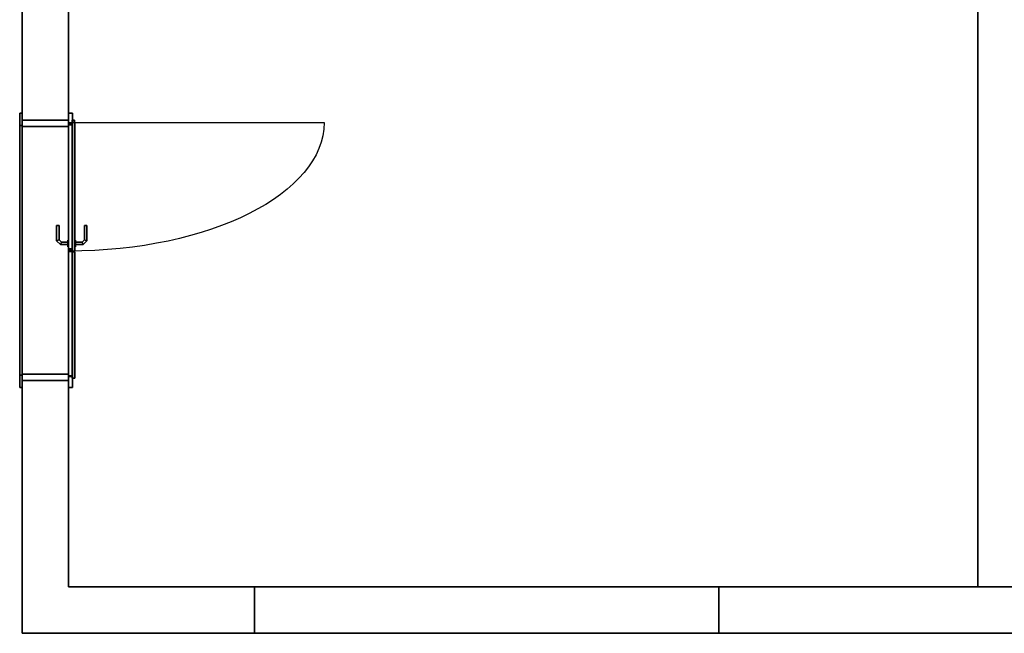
# Model space of a CAD drawing. Header units: millimetres. Extents: x -688 to 12208, y -2766 to 5158.
# Tile 1 of 3: x -688 to 5670, y -2766 to 1196. Entities that reach past the tile are written whole.
import ezdxf
from ezdxf.enums import TextEntityAlignment as Align

# ---------------------------------------------------------------- set-up
doc = ezdxf.new("R2010")
doc.units = ezdxf.units.MM
doc.header["$LTSCALE"] = 300
doc.layers.get('0').update_dxf_attribs({"color": 43, "linetype": 'CONTINUOUS'})
for name, color, linetype in [('FLR-CBAT', 7, 'CONTINUOUS'), ('flr-plan', 7, 'CONTINUOUS'), ('FLR-TUOE', 1, 'CONTINUOUS'), ('FLR-XBAT', 7, 'CONTINUOUS'), ('KCAD', 43, 'CONTINUOUS'), ('KON5', 6, 'CONTINUOUS'), ('RND-TUBA', 7, 'CONTINUOUS'), ('RND-TUBL', 30, 'CONTINUOUS'), ('RND-TUDR', 7, 'CONTINUOUS'), ('RND-TUGL', 7, 'CONTINUOUS'), ('RND-TUST', 7, 'CONTINUOUS'), ('RND-WALS', 7, 'CONTINUOUS'), ('STRUNIT', 7, 'CONTINUOUS'), ('WALLDATA', 7, 'CONTINUOUS')]:
    doc.layers.add(name, color=color, linetype=linetype)
doc.styles.add('KCAD', font='arial.ttf', dxfattribs={"width": 0.8, "height": 30})

# ---------------------------------------------------------------- blocks, each defined once
blk = doc.blocks.new('BGGEN12ARKOQR1N9M', base_point=(0, -300))
at = {"color": 250}
blk.add_line((0, 0), (0, 0), dxfattribs=at)
at = {"layer": 'RND-WALS', "linetype": 'Continuous', "invisible_edges": 5}
for points in [[(0, 0), (0, 0, 50), (3000, 0, 50), (3000, 0)], [(0, -300), (0, -300, 50), (3000, -300, 50), (3000, -300)]]:
    blk.add_3dface(points, dxfattribs=at)
at = {"layer": 'RND-WALS', "linetype": 'Continuous'}
for points in [[(0, 0, 50), (3000, 0, 50), (3000, -300, 50), (0, -300, 50)], [(0, 0, 2550), (3000, 0, 2550), (3000, -300, 2550), (0, -300, 2550)], [(0, 0, 50), (0, 0, 2550), (0, -300, 2550), (0, -300, 50)], [(3000, 0, 50), (3000, 0, 2550), (3000, -300, 2550), (3000, -300, 50)]]:
    blk.add_3dface(points, dxfattribs=at)
at = {"layer": 'FLR-CBAT', "extrusion": (0, -1, 2e-16), "style": 'KCAD', "width": 0.8, "flags": 1}
for tag, p in [('KCB10', (1501.9, 1213.2)), ('KCB11', (1501.9, 1213.2)), ('KCB12', (1501.9, 1213.2)), ('KCB2', (1500, 1275)), ('KCB3', (1500.4, 1293.2)), ('KCB4', (1500.4, 1293.2)), ('KCB5', (1500.4, 1293.2)), ('KCB8', (1501.9, 1213.2)), ('KCB9', (1501.9, 1213.2))]:
    blk.add_attdef(tag, text='', height=50, dxfattribs=at).set_placement(p, align=Align.CENTER)
at = {"layer": 'FLR-CBAT', "extrusion": (0, -1, 2e-16), "style": 'KCAD', "width": 0.8}
blk.add_attdef('KCB6', text='', height=50, dxfattribs=at).set_placement((1500.4, 1293.2), align=Align.CENTER)
at = {"layer": 'FLR-CBAT', "style": 'KCAD', "width": 0.8, "flags": 1}
blk.add_attdef('KCB1', (3000, -300, 2550), '', height=50, dxfattribs=at)
at = {"layer": 'FLR-XBAT', "extrusion": (0, -1, 2e-16), "style": 'KCAD', "width": 0.8}
blk.add_attdef('KCB7', text='', height=50, dxfattribs=at).set_placement((1501.9, 1213.2), align=Align.CENTER)
blk = doc.blocks.new('GEN12ARKORGEII1')
at = {"layer": 'RND-TUST'}
for points in [[(0, 300, 2340), (0, 0, 2340), (0, 0, 2300), (0, 300, 2300)], [(1680, 300, 2340), (0, 300, 2340), (0, 300, 2300), (1680, 300, 2300)], [(1680, 0, 2300), (1680, 300, 2300), (0, 300, 2300), (0, 0, 2300)], [(1680, 0, 2340), (1680, 300, 2340), (0, 300, 2340), (0, 0, 2340)], [(0, 300, 2300), (0, 0, 2300), (40, 0, 2300), (40, 300, 2300)], [(0, 300), (0, 300, 2300), (40, 300, 2300), (40, 300)], [(0, 0), (0, 300), (40, 300), (40, 0)], [(0, 0), (0, 300), (0, 300, 2300), (0, 0, 2300)], [(40, 0), (40, 300), (40, 300, 2300), (40, 0, 2300)], [(1680, 300, 2300), (1680, 0, 2300), (1640, 0, 2300), (1640, 300, 2300)], [(1680, 300), (1680, 300, 2300), (1640, 300, 2300), (1640, 300)], [(1680, 0), (1680, 300), (1640, 300), (1640, 0)], [(1640, 0), (1640, 300), (1640, 300, 2300), (1640, 0, 2300)], [(1680, 0, 2340), (1680, 300, 2340), (1680, 300, 2300), (1680, 0, 2300)], [(1680, 0), (1680, 300), (1680, 300, 2300), (1680, 0, 2300)], [(0, 0, 2340), (1680, 0, 2340), (1680, 0, 2300), (0, 0, 2300)], [(0, 0, 2300), (0, 0), (40, 0), (40, 0, 2300)], [(1680, 0, 2300), (1680, 0), (1640, 0), (1640, 0, 2300)]]:
    blk.add_3dface(points, dxfattribs=at)
at = {"layer": 'STRUNIT'}
blk.add_line((0, 0), (0, 0), dxfattribs=at)
blk = doc.blocks.new('GEN12ARKORGEJV7')
at = {"layer": 'RND-TUST'}
for points in [[(25, 0), (25, 0, 2315), (-45, 0, 2385), (-45, 0)], [(-45, 0), (-45, 0, 2385), (-45, -24, 2385), (-45, -24)], [(25, 0, 2315), (1655, 0, 2315), (1725, 0, 2385), (-45, 0, 2385)], [(-45, 0, 2385), (1725, 0, 2385), (1725, -24, 2385), (-45, -24, 2385)], [(25, -24), (25, -24, 2315), (25, 0, 2315), (25, 0)], [(25, -24, 2315), (1655, -24, 2315), (1655, 0, 2315), (25, 0, 2315)], [(1655, 0, 2315), (1655, 0), (1725, 0), (1725, 0, 2385)], [(1655, -24, 2315), (1655, -24), (1655, 0), (1655, 0, 2315)], [(1725, 0, 2385), (1725, 0), (1725, -24), (1725, -24, 2385)], [(-45, -24), (-45, -24, 2385), (25, -24, 2315), (25, -24)], [(-45, -24, 2385), (1725, -24, 2385), (1655, -24, 2315), (25, -24, 2315)], [(1725, -24, 2385), (1725, -24), (1655, -24), (1655, -24, 2315)]]:
    blk.add_3dface(points, dxfattribs=at)
at = {"layer": 'STRUNIT'}
for p, q in [((0, 0), (0, 0)), ((0, 0), (0, 0)), ((25, 0), (25, 0)), ((25, 0), (25, 0)), ((-10, -24), (-10, -24)), ((-10, -24), (-10, -24))]:
    blk.add_line(p, q, dxfattribs=at)
blk = doc.blocks.new('GEN12ARKORGEKAE')
at = {"layer": 'RND-TUST', "invisible_edges": 15}
for points in [[(-45, -16, 2385), (-45, 0, 2385), (35, 0, 2305), (35, -16, 2305)], [(-45, -16), (-45, 0), (35, 0), (35, -16)], [(-45, -16, 2385), (-45, 0, 2385), (35, 0, 2305), (35, -16, 2305)], [(1725, -16, 2385), (1725, 0, 2385), (1645, 0, 2305), (1645, -16, 2305)], [(1725, -16, 2385), (1725, 0, 2385), (1645, 0, 2305), (1645, -16, 2305)], [(1725, -16), (1725, 0), (1645, 0), (1645, -16)]]:
    blk.add_3dface(points, dxfattribs=at)
at = {"layer": 'RND-TUST'}
for points in [[(1725, 0, 2385), (-45, 0, 2385), (35, 0, 2305), (1645, 0, 2305)], [(1725, -16, 2385), (-45, -16, 2385), (-45, 0, 2385), (1725, 0, 2385)], [(-45, 0, 2385), (-45, 0), (35, 0), (35, 0, 2305)], [(-45, -16, 2385), (-45, -16), (-45, 0), (-45, 0, 2385)], [(1645, 0, 2305), (35, 0, 2305), (35, -16, 2305), (1645, -16, 2305)], [(35, 0, 2305), (35, 0), (35, -16), (35, -16, 2305)], [(1645, 0), (1645, 0, 2305), (1645, -16, 2305), (1645, -16)], [(1725, 0), (1725, 0, 2385), (1645, 0, 2305), (1645, 0)], [(1725, -16), (1725, -16, 2385), (1725, 0, 2385), (1725, 0)], [(1645, -16, 2305), (35, -16, 2305), (-45, -16, 2385), (1725, -16, 2385)], [(35, -16, 2305), (35, -16), (-45, -16), (-45, -16, 2385)], [(1645, -16), (1645, -16, 2305), (1725, -16, 2385), (1725, -16)]]:
    blk.add_3dface(points, dxfattribs=at)
at = {"layer": 'STRUNIT'}
for p, q in [((-5, 0), (-5, 0)), ((0, 0), (0, 0))]:
    blk.add_line(p, q, dxfattribs=at)
blk = doc.blocks.new('__ASBA{GEN#TUR#}')
at = {"layer": 'FLR-TUOE'}
for q in [(0, -10), (10, 0)]:
    blk.add_line((0, 0), q, dxfattribs=at)
blk.add_arc((0, 0), 10, 270, 0, dxfattribs=at)
blk = doc.blocks.new('GEN12ARKORGEM8L')
at = {"layer": 'RND-TUBL', "linetype": 'Continuous'}
for points in [[(0, 2325, 40), (830, 2325, 40), (830, 2325, 22), (0, 2325, 22)], [(0, 2325, 22), (830, 2325, 22), (816, 2311, 22), (14, 2311, 22)], [(0, 0, 40), (0, 0, 22), (0, 2325, 22), (0, 2325, 40)], [(0, 0, 22), (0, 2325, 22), (14, 2311, 22), (14, 0, 22)], [(14, 2311, 22), (816, 2311, 22), (816, 2311), (14, 2311)], [(14, 0, 22), (14, 0), (14, 2311), (14, 2311, 22)], [(830, 2325, 22), (830, 0, 22), (816, 0, 22), (816, 2311, 22)], [(816, 2311, 22), (816, 0, 22), (816, 0), (816, 2311)], [(830, 2325, 40), (830, 0, 40), (830, 0, 22), (830, 2325, 22)]]:
    blk.add_3dface(points, dxfattribs=at)
at = {"layer": 'RND-TUBL'}
for points in [[(0, 2325, 40), (830, 2325, 40), (830, 0, 40), (0, 0, 40)], [(14, 2311), (816, 2311), (816, 0), (14, 0)]]:
    blk.add_3dface(points, dxfattribs=at)
blk = doc.blocks.new('GEN12ARKORGENAL')
at = {"layer": 'KON5'}
for p, q in [((816, 2311, 18), (830, 2311, 18)), ((830, 2311, 18), (830, 2311))]:
    blk.add_line(p, q, dxfattribs=at)
at = {"layer": 'RND-TUBL'}
for points in [[(0, 2325, 40), (816, 2325, 40), (816, 0, 40), (0, 0, 40)], [(14, 2311), (830, 2311), (830, 0), (14, 0)]]:
    blk.add_3dface(points, dxfattribs=at)
at = {"layer": 'RND-TUBL', "linetype": 'Continuous'}
for points in [[(0, 0, 22), (0, 2325, 22), (14, 2311, 22), (14, 0, 22)], [(0, 0, 40), (0, 0, 22), (0, 2325, 22), (0, 2325, 40)], [(0, 2325, 22), (816, 2325, 22), (816, 2311, 22), (14, 2311, 22)], [(0, 2325, 40), (816, 2325, 40), (816, 2325, 22), (0, 2325, 22)], [(14, 0, 22), (14, 0), (14, 2311), (14, 2311, 22)], [(14, 2311, 22), (816, 2311, 22), (816, 2311), (14, 2311)], [(816, 0, 18), (816, 2325, 18), (816, 2325, 40), (816, 0, 40)], [(830, 0, 18), (830, 2311, 18), (816, 2311, 18), (816, 0, 18)], [(830, 0), (830, 2311), (830, 2311, 18), (830, 0, 18)]]:
    blk.add_3dface(points, dxfattribs=at)
at = {"layer": 'STRUNIT'}
blk.add_line((0, 0), (0, 0), dxfattribs=at)
blk = doc.blocks.new('__PIAR')
at = {"layer": 'RND-TUDR'}
for points in [[(-2.15, 7.5, 0.5), (2.15, 7.5, 0.5), (2.15, 7.5), (-2.15, 7.5)], [(-2.15, 7.5), (2.15, 7.5), (2.15, -14), (-2.15, -14)], [(-2.15, 7.5, 0.5), (-2.15, 7.5), (-2.15, -14), (-2.15, -14, 0.5)], [(-2.15, -14, 0.5), (-2.15, 7.5, 0.5), (2.15, 7.5, 0.5), (2.15, -14, 0.5)], [(-2.15, -14, -4.5), (-2.15, 7.5, -4.5), (2.15, 7.5, -4.5), (2.15, -14, -4.5)], [(-2.15, 7.5, -4.5), (-2.15, -14, -4.5), (-2.15, -14, -4), (-2.15, 7.5, -4)], [(-2.15, 7.5, -4), (2.15, 7.5, -4), (2.15, -14, -4), (-2.15, -14, -4)], [(-2.15, 7.5, -4.5), (-2.15, 7.5, -4), (2.15, 7.5, -4), (2.15, 7.5, -4.5)], [(2.15, 7.5, 0.5), (2.15, 7.5), (2.15, -14), (2.15, -14, 0.5)], [(2.15, 7.5, -4.5), (2.15, -14, -4.5), (2.15, -14, -4), (2.15, 7.5, -4)], [(-0.8, 1, 0.5), (-0.8, 1, 5.33), (0.8, 1, 4.67), (0.8, 1, 0.5)], [(-0.8, -1, 0.5), (-0.8, -1, 5.33), (-0.8, 1, 5.33), (-0.8, 1, 0.5)], [(-0.8, 1, 5.33), (1.67, 1, 7.8), (2.33, 1, 6.2), (0.8, 1, 4.67)], [(-0.8, -1, 5.33), (1.67, -1, 7.8), (1.67, 1, 7.8), (-0.8, 1, 5.33)], [(-0.8, -1, -9.33), (-0.8, 1, -9.33), (1.67, 1, -11.8), (1.67, -1, -11.8)], [(-0.8, 1, -9.33), (0.8, 1, -8.67), (2.33, 1, -10.2), (1.67, 1, -11.8)], [(-0.8, -1, -4.5), (-0.8, 1, -4.5), (-0.8, 1, -9.33), (-0.8, -1, -9.33)], [(-0.8, 1, -4.5), (0.8, 1, -4.5), (0.8, 1, -8.67), (-0.8, 1, -9.33)], [(0.8, 1, 0.5), (0.8, -1, 0.5), (0.8, -1, 4.67), (0.8, 1, 4.67)], [(0.8, 1, 4.67), (0.8, -1, 4.67), (2.33, -1, 6.2), (2.33, 1, 6.2)], [(0.8, 1, -8.67), (2.33, 1, -10.2), (2.33, -1, -10.2), (0.8, -1, -8.67)], [(0.8, 1, -4.5), (0.8, 1, -8.67), (0.8, -1, -8.67), (0.8, -1, -4.5)], [(1.67, 1, 7.8), (11.5, 1, 7.8), (11.5, 1, 6.2), (2.33, 1, 6.2)], [(1.67, -1, 7.8), (1.67, 1, 7.8), (11.5, 1, 7.8), (11.5, -1, 7.8)], [(1.67, -1, -11.8), (1.67, 1, -11.8), (11.5, 1, -11.8), (11.5, -1, -11.8)], [(1.67, 1, -11.8), (2.33, 1, -10.2), (11.5, 1, -10.2), (11.5, 1, -11.8)], [(2.33, 1, 6.2), (11.5, 1, 6.2), (11.5, -1, 6.2), (2.33, -1, 6.2)], [(2.33, 1, -10.2), (11.5, 1, -10.2), (11.5, -1, -10.2), (2.33, -1, -10.2)], [(11.5, -1, -10.2), (11.5, 1, -10.2), (11.5, 1, -11.8), (11.5, -1, -11.8)], [(11.5, -1, 6.2), (11.5, -1, 7.8), (11.5, 1, 7.8), (11.5, 1, 6.2)], [(0.8, -1, 0.5), (-0.8, -1, 0.5), (-0.8, -1, 5.33), (0.8, -1, 4.67)], [(0.8, -1, 4.67), (-0.8, -1, 5.33), (1.67, -1, 7.8), (2.33, -1, 6.2)], [(0.8, -1, -8.67), (2.33, -1, -10.2), (1.67, -1, -11.8), (-0.8, -1, -9.33)], [(0.8, -1, -4.5), (0.8, -1, -8.67), (-0.8, -1, -9.33), (-0.8, -1, -4.5)], [(2.33, -1, 6.2), (1.67, -1, 7.8), (11.5, -1, 7.8), (11.5, -1, 6.2)], [(2.33, -1, -10.2), (11.5, -1, -10.2), (11.5, -1, -11.8), (1.67, -1, -11.8)], [(-2.15, -14, 0.5), (2.15, -14, 0.5), (2.15, -14), (-2.15, -14)], [(-2.15, -14, -4.5), (-2.15, -14, -4), (2.15, -14, -4), (2.15, -14, -4.5)]]:
    blk.add_3dface(points, dxfattribs=at)
blk = doc.blocks.new('BANDE')
at = {"layer": 'RND-TUBA'}
for points in [[(0, 8, 1.6), (0, 0, 1.6), (0, 0), (0, 8)], [(0, 8), (1.6, 8), (1.6, 0), (0, 0)], [(0, 8, 1.6), (1.6, 8, 1.6), (1.6, 0, 1.6), (0, 0, 1.6)], [(0, 8, 1.6), (0, 8), (1.6, 8), (1.6, 8, 1.6)], [(1.6, 0, 1.6), (1.6, 0), (1.6, 8), (1.6, 8, 1.6)], [(0, 0, 1.6), (0, 0), (1.6, 0), (1.6, 0, 1.6)]]:
    blk.add_3dface(points, dxfattribs=at)
blk = doc.blocks.new('GEN12ARKORGEONS')
at = {"layer": 'STRUNIT'}
blk.add_line((0, 0), (0, 0), dxfattribs=at)
at = {"layer": 'RND-TUBA', "xscale": -10, "yscale": 10, "zscale": 10}
for p in [(846, 2130, 22), (846, 245, 22)]:
    blk.add_blockref('BANDE', p, dxfattribs=at)
at = {"layer": 'RND-TUDR', "xscale": 10, "yscale": 10, "zscale": 10}
blk.add_blockref('__PIAR', (50, 1050, 40), dxfattribs=at)
blk = doc.blocks.new('BGGEN12ARKORGDGQO')
at = {"color": 250}
blk.add_line((0, 0), (0, 0), dxfattribs=at)
at = {"layer": 'FLR-TUOE', "extrusion": (1.22461e-16, 0, -1), "xscale": 82.999999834, "yscale": 164.99999967, "zscale": 500000000}
blk.add_blockref('__ASBA{GEN#TUR#}', (-1665, 0, -1), dxfattribs=at)
at = {"layer": 'RND-TUGL', "extrusion": (0, -1, 2.22045e-16)}
for name, p in [('GEN12ARKORGENAL', (15, 1)), ('GEN12ARKORGEM8L', (835, 1)), ('GEN12ARKORGEONS', (835, 1))]:
    blk.add_blockref(name, p, dxfattribs=at)
at = {"layer": 'RND-TUST', "rotation": 180}
blk.add_blockref('GEN12ARKORGEKAE', (1680, 300), dxfattribs=at)
at = {"layer": 'RND-TUST'}
for name in ['GEN12ARKORGEII1', 'GEN12ARKORGEJV7']:
    blk.add_blockref(name, (0, 0), dxfattribs=at)
at = {"layer": 'FLR-CBAT', "style": 'KCAD', "width": 0.8, "flags": 1}
for tag, p in [('KCF3', (840, -135.1)), ('KCF4', (840, -135.1)), ('KCF5', (840, -135.1)), ('KCF2', (840, -150)), ('KCF10', (841.5, -215.1)), ('KCF11', (841.5, -215.1)), ('KCF12', (841.5, -215.1)), ('KCF8', (841.5, -215.1)), ('KCF9', (841.5, -215.1))]:
    blk.add_attdef(tag, text='', height=50, dxfattribs=at).set_placement(p, align=Align.CENTER)
at = {"layer": 'FLR-CBAT', "style": 'KCAD', "width": 0.8}
blk.add_attdef('KCF6', text='', height=50, dxfattribs=at).set_placement((840, -135.1), align=Align.CENTER)
at = {"layer": 'FLR-CBAT', "style": 'KCAD', "width": 0.8, "flags": 1}
blk.add_attdef('KCF1', (1680, -300, 2340), '', height=50, dxfattribs=at)
at = {"layer": 'FLR-XBAT', "style": 'KCAD', "width": 0.8}
blk.add_attdef('KCF7', text='', height=50, dxfattribs=at).set_placement((841.5, -215.1), align=Align.CENTER)

msp = doc.modelspace()

# ---------------------------------------------------------------- linework, layer by layer
at = {"layer": 'flr-plan'}
for p, q in [((-672.4, -2765.6), (-672.4, 5157.7)), ((-372.4, -2465.6), (-372.4, 5157.7)), ((11907.9, -2465.6), (-372.4, -2465.6)), ((12207.9, -2765.6), (-672.4, -2765.6))]:
    msp.add_line(p, q, dxfattribs=at)
at = {"layer": 'RND-WALS', "linetype": 'Continuous'}
for points in [[(-672.4, 5157.7), (-672.4, -2765.6), (-672.4, -2765.6, 2600), (-672.4, 5157.7, 2600)], [(-372.4, 5157.7), (-372.4, -2465.6), (-372.4, -2465.6, 2600), (-372.4, 5157.7, 2600)]]:
    msp.add_3dface(points, dxfattribs=at)
at = {"layer": 'RND-WALS'}
for points in [[(-372.4, -2465.6, 2600), (-372.4, 4857.7, 2600), (5498.8, 4857.7, 2600), (5498.8, -2465.6, 2600)], [(5498.8, 1896.8, 2600), (11907.9, 1896.8, 2600), (11907.9, -2465.6, 2600), (5498.8, -2465.6, 2600)]]:
    msp.add_3dface(points, dxfattribs=at)
at = {"layer": 'RND-WALS', "linetype": 'Continuous'}
for points, invisible_edges in [([(-672.4, -1133.1, 2340), (-672.4, 546.9, 2340), (-672.4, 546.9, 2600), (-672.4, -1133.1, 2600)], 10), ([(-372.4, -1133.1, 2340), (-372.4, 546.9, 2340), (-372.4, 546.9, 2600), (-372.4, -1133.1, 2600)], 10), ([(-372.4, -2465.6), (826.9, -2465.6), (826.9, -2465.6, 2600), (-372.4, -2465.6, 2600)], 2), ([(3826.9, -2465.6, 2550), (826.9, -2465.6, 2550), (826.9, -2465.6, 2600), (3826.9, -2465.6, 2600)], 10), ([(3826.9, -2465.6), (5168.7, -2465.6), (5168.7, -2465.6, 2600), (3826.9, -2465.6, 2600)], 10), ([(6368.7, -2465.6, 2200), (5168.7, -2465.6, 2200), (5168.7, -2465.6, 2600), (6368.7, -2465.6, 2600)], 10), ([(-672.4, -2765.6), (826.9, -2765.6), (826.9, -2765.6, 2600), (-672.4, -2765.6, 2600)], 2), ([(3826.9, -2765.6, 2550), (826.9, -2765.6, 2550), (826.9, -2765.6, 2600), (3826.9, -2765.6, 2600)], 10), ([(3826.9, -2765.6), (5168.7, -2765.6), (5168.7, -2765.6, 2600), (3826.9, -2765.6, 2600)], 10), ([(6368.7, -2765.6, 2200), (5168.7, -2765.6, 2200), (5168.7, -2765.6, 2600), (6368.7, -2765.6, 2600)], 10)]:
    msp.add_3dface(points, dxfattribs=dict(at, invisible_edges=invisible_edges))
at = {"layer": 'WALLDATA'}
for p, q in [((-372.4, -2465.6), (-372.4, 5157.7)), ((11907.9, -2465.6), (-372.4, -2465.6))]:
    msp.add_line(p, q, dxfattribs=at)

# ---------------------------------------------------------------- block references
at = {"layer": 'KCAD'}
for name, p, rotation in [('BGGEN12ARKORGDGQO', (-372.4, -1133.1), 90), ('BGGEN12ARKOQR1N9M', (3826.9, -2465.6), 180)]:
    msp.add_blockref(name, p, dxfattribs=dict(at, rotation=rotation))

doc.saveas('drawing.dxf')
